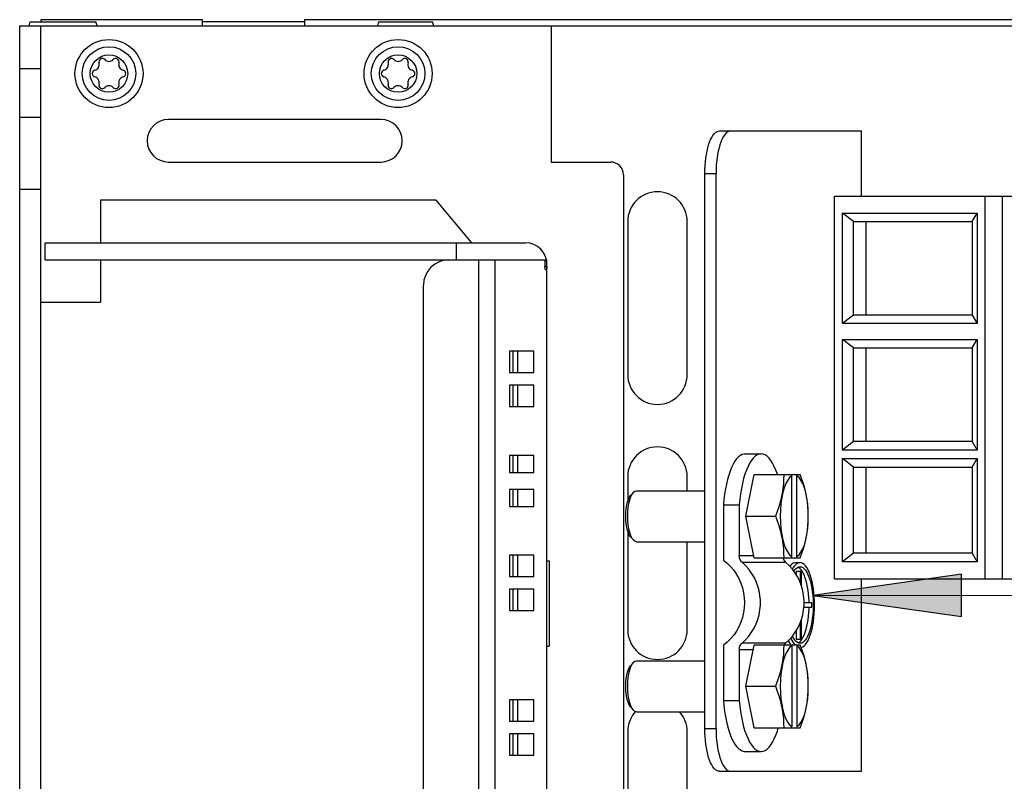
# Model space of a CAD drawing. Header units: millimetres. Extents: x 0 to 594, y 0 to 420.
# Tile 38 of 80: x 200 to 223, y 362 to 380. Entities that reach past the tile are written whole.
import ezdxf

# ---------------------------------------------------------------- set-up
doc = ezdxf.new("R2010")
doc.units = ezdxf.units.MM
doc.header["$LTSCALE"] = 32.67
doc.layers.get('0').update_dxf_attribs({"linetype": 'CONTINUOUS'})

msp = doc.modelspace()

# ---------------------------------------------------------------- hatches: boundary and pattern name
at = {"linetype": 'CONTINUOUS'}
msp.add_hatch(color=40, dxfattribs=at).paths.add_polyline_path([(221.728, 366.901), (218.228, 366.398), (221.729, 365.901)])

# ---------------------------------------------------------------- linework, layer by layer
at = {"color": 7, "linetype": 'CONTINUOUS'}
for p, q in [((199.796, 379.793), (199.824, 379.893)), ((199.824, 379.893), (201.367, 379.893)), ((200.076, 379.94), (200.076, 379.893)), ((203.876, 379.94), (200.076, 379.94)), ((201.396, 379.793), (201.367, 379.893)), ((203.876, 379.793), (203.876, 379.94)), ((206.276, 379.891), (203.876, 379.891)), ((206.276, 379.94), (206.276, 379.793)), ((226.876, 379.94), (206.276, 379.94)), ((207.996, 379.793), (208.024, 379.893)), ((208.024, 379.893), (209.287, 379.893)), ((209.316, 379.793), (209.287, 379.893)), ((199.576, 333.793), (199.576, 379.793)), ((199.576, 379.793), (227.796, 379.793)), ((200.076, 333.793), (200.076, 379.793)), ((212.076, 379.793), (212.076, 376.593)), ((199.576, 378.793), (200.076, 378.793)), ((200.076, 377.643), (199.576, 377.643)), ((208.074, 377.593), (203.074, 377.593)), ((215.909, 377.255), (215.939, 377.284)), ((215.939, 377.284), (215.97, 377.306)), ((215.97, 377.306), (216.001, 377.318)), ((216.001, 377.318), (216.032, 377.323)), ((216.032, 377.323), (219.376, 377.323)), ((216.204, 377.284), (216.174, 377.255)), ((216.235, 377.306), (216.204, 377.284)), ((216.266, 377.318), (216.235, 377.306)), ((216.297, 377.323), (216.266, 377.318)), ((219.376, 375.793), (219.376, 377.323)), ((215.78, 376.996), (215.802, 377.062)), ((215.802, 377.062), (215.826, 377.121)), ((215.826, 377.121), (215.852, 377.173)), ((215.852, 377.173), (215.88, 377.218)), ((215.88, 377.218), (215.909, 377.255)), ((216.067, 377.062), (216.045, 376.996)), ((216.091, 377.121), (216.067, 377.062)), ((216.117, 377.173), (216.091, 377.121)), ((216.145, 377.218), (216.117, 377.173)), ((216.174, 377.255), (216.145, 377.218)), ((215.726, 376.768), (215.742, 376.849)), ((215.742, 376.849), (215.76, 376.925)), ((215.76, 376.925), (215.78, 376.996)), ((216.007, 376.849), (215.991, 376.768)), ((216.024, 376.925), (216.007, 376.849)), ((216.045, 376.996), (216.024, 376.925)), ((203.074, 376.593), (208.074, 376.593)), ((212.076, 376.593), (213.476, 376.593)), ((215.696, 376.506), (215.704, 376.596)), ((215.704, 376.596), (215.714, 376.684)), ((215.714, 376.684), (215.726, 376.768)), ((215.968, 376.596), (215.961, 376.506)), ((215.978, 376.684), (215.968, 376.596)), ((215.991, 376.768), (215.978, 376.684)), ((215.69, 376.323), (215.692, 376.415)), ((215.692, 376.415), (215.696, 376.506)), ((215.957, 376.415), (215.955, 376.323)), ((215.961, 376.506), (215.957, 376.415)), ((213.776, 376.293), (213.776, 337.293)), ((215.69, 363.263), (215.69, 376.323)), ((215.69, 376.323), (215.955, 376.323)), ((215.955, 363.263), (215.955, 376.323)), ((200.076, 375.943), (199.576, 375.943)), ((201.476, 375.693), (201.476, 374.693)), ((209.374, 375.693), (201.476, 375.693)), ((210.207, 374.693), (209.374, 375.693)), ((218.74, 366.793), (218.74, 375.793)), ((218.74, 375.793), (226.908, 375.793)), ((222.283, 366.793), (222.283, 375.793)), ((222.694, 366.793), (222.694, 375.793)), ((213.876, 375.193), (213.876, 371.593)), ((215.276, 371.593), (215.276, 375.193)), ((218.927, 372.793), (218.927, 375.393)), ((219.185, 375.193), (218.927, 375.393)), ((218.927, 375.393), (222.097, 375.393)), ((219.185, 372.993), (219.185, 375.193)), ((219.185, 375.193), (221.982, 375.193)), ((219.474, 375.193), (219.474, 372.993)), ((221.982, 375.193), (222.097, 375.393)), ((221.982, 375.193), (221.982, 372.993)), ((222.097, 375.393), (222.097, 372.793)), ((200.176, 374.293), (200.176, 374.693)), ((200.176, 374.693), (211.476, 374.693)), ((209.847, 374.293), (209.847, 374.693)), ((200.176, 374.293), (211.93, 374.293)), ((201.476, 374.293), (201.476, 373.293)), ((210.366, 374.293), (210.366, 339.293)), ((210.753, 374.293), (210.753, 339.293)), ((211.93, 374.293), (211.93, 374.139)), ((211.976, 374.293), (211.965, 374.293)), ((211.976, 339.293), (211.976, 374.293)), ((211.93, 374.125), (211.93, 374.139)), ((211.976, 374.139), (211.93, 374.139)), ((211.931, 374.111), (211.93, 374.125)), ((211.933, 374.098), (211.931, 374.111)), ((211.935, 374.086), (211.933, 374.098)), ((211.938, 374.075), (211.935, 374.086)), ((211.941, 374.066), (211.938, 374.075)), ((211.945, 374.06), (211.941, 374.066)), ((211.949, 374.056), (211.945, 374.06)), ((211.953, 374.055), (211.949, 374.056)), ((211.957, 374.056), (211.953, 374.055)), ((211.961, 374.06), (211.957, 374.056)), ((211.964, 374.066), (211.961, 374.06)), ((211.968, 374.075), (211.964, 374.066)), ((211.97, 374.086), (211.968, 374.075)), ((211.973, 374.098), (211.97, 374.086)), ((211.974, 374.111), (211.973, 374.098)), ((211.975, 374.125), (211.974, 374.111)), ((211.976, 374.139), (211.975, 374.125)), ((209.073, 339.893), (209.073, 373.693)), ((200.076, 373.293), (201.476, 373.293)), ((219.185, 372.993), (218.927, 372.793)), ((221.982, 372.993), (219.185, 372.993)), ((221.982, 372.993), (222.097, 372.793)), ((222.097, 372.793), (218.927, 372.793)), ((218.927, 369.819), (218.927, 372.419)), ((219.185, 372.219), (218.927, 372.419)), ((218.927, 372.419), (222.097, 372.419)), ((221.982, 372.219), (222.097, 372.419)), ((222.097, 372.419), (222.097, 369.819)), ((219.185, 370.019), (219.185, 372.219)), ((219.185, 372.219), (221.982, 372.219)), ((219.474, 372.219), (219.474, 370.019)), ((221.982, 372.219), (221.982, 370.019)), ((211.097, 372.143), (211.097, 371.643)), ((211.667, 372.143), (211.097, 372.143)), ((211.176, 372.143), (211.176, 371.643)), ((211.293, 371.643), (211.293, 372.143)), ((211.667, 371.643), (211.667, 372.143)), ((211.097, 371.643), (211.667, 371.643)), ((211.097, 371.343), (211.097, 370.843)), ((211.667, 371.343), (211.097, 371.343)), ((211.176, 371.343), (211.176, 370.843)), ((211.293, 370.843), (211.293, 371.343)), ((211.667, 370.843), (211.667, 371.343)), ((211.097, 370.843), (211.667, 370.843)), ((219.185, 370.019), (218.927, 369.819)), ((221.982, 370.019), (219.185, 370.019)), ((221.982, 370.019), (222.097, 369.819)), ((211.097, 369.693), (211.097, 369.293)), ((211.667, 369.693), (211.097, 369.693)), ((211.176, 369.693), (211.176, 369.293)), ((211.293, 369.293), (211.293, 369.693)), ((211.667, 369.293), (211.667, 369.693)), ((216.482, 369.656), (216.439, 369.61)), ((216.526, 369.69), (216.482, 369.656)), ((216.571, 369.714), (216.526, 369.69)), ((216.617, 369.725), (216.571, 369.714)), ((216.639, 369.727), (216.617, 369.725)), ((216.639, 369.727), (217.015, 369.727)), ((216.83, 369.628), (216.787, 369.574)), ((216.875, 369.671), (216.83, 369.628)), ((216.921, 369.702), (216.875, 369.671)), ((216.968, 369.72), (216.921, 369.702)), ((217.015, 369.727), (216.968, 369.72)), ((217.062, 369.72), (217.015, 369.727)), ((217.109, 369.702), (217.062, 369.72)), ((217.155, 369.671), (217.109, 369.702)), ((217.2, 369.628), (217.155, 369.671)), ((217.244, 369.574), (217.2, 369.628)), ((222.097, 369.819), (218.927, 369.819)), ((218.927, 367.193), (218.927, 369.619)), ((219.185, 369.419), (218.927, 369.619)), ((218.927, 369.619), (222.097, 369.619)), ((221.982, 369.419), (222.097, 369.619)), ((222.097, 369.619), (222.097, 367.193)), ((216.32, 369.411), (216.285, 369.325)), ((216.358, 369.487), (216.32, 369.411)), ((216.397, 369.554), (216.358, 369.487)), ((216.439, 369.61), (216.397, 369.554)), ((216.706, 369.432), (216.669, 369.346)), ((216.745, 369.508), (216.706, 369.432)), ((216.787, 369.574), (216.745, 369.508)), ((217.285, 369.508), (217.244, 369.574)), ((217.325, 369.432), (217.285, 369.508)), ((217.362, 369.346), (217.325, 369.432)), ((219.185, 367.393), (219.185, 369.419)), ((219.185, 369.419), (221.982, 369.419)), ((219.474, 369.419), (219.474, 367.393)), ((221.982, 369.419), (221.982, 367.393)), ((211.097, 369.293), (211.667, 369.293)), ((213.876, 369.193), (213.876, 368.607)), ((215.276, 368.863), (215.276, 369.193)), ((216.253, 369.231), (216.223, 369.129)), ((216.285, 369.325), (216.253, 369.231)), ((216.635, 369.25), (216.604, 369.146)), ((216.669, 369.346), (216.635, 369.25)), ((216.657, 368.263), (216.85, 369.241)), ((216.85, 369.241), (217.932, 369.241)), ((217.396, 369.25), (217.362, 369.346)), ((217.399, 369.241), (217.396, 369.25)), ((217.546, 369.241), (217.544, 369.129)), ((217.685, 369.171), (217.639, 369.111)), ((217.734, 369.21), (217.685, 369.171)), ((217.734, 369.21), (217.723, 369.241)), ((217.734, 367.315), (217.734, 369.21)), ((217.847, 369.241), (217.857, 369.21)), ((217.857, 367.315), (217.857, 369.21)), ((217.906, 369.171), (217.857, 369.21)), ((217.952, 369.111), (217.906, 369.171)), ((217.974, 369.129), (217.932, 369.241)), ((216.197, 369.019), (216.174, 368.904)), ((216.223, 369.129), (216.197, 369.019)), ((216.576, 369.034), (216.552, 368.916)), ((216.604, 369.146), (216.576, 369.034)), ((217.558, 368.933), (217.526, 368.819)), ((217.538, 369.021), (217.527, 368.913)), ((217.544, 369.129), (217.538, 369.021)), ((217.596, 369.031), (217.558, 368.933)), ((217.639, 369.111), (217.596, 369.031)), ((217.995, 369.031), (217.952, 369.111)), ((218.011, 369.021), (217.974, 369.129)), ((218.032, 368.933), (217.995, 369.031)), ((218.042, 368.913), (218.011, 369.021)), ((218.065, 368.819), (218.032, 368.933)), ((211.097, 368.893), (211.097, 368.493)), ((211.667, 368.893), (211.097, 368.893)), ((211.176, 368.893), (211.176, 368.493)), ((211.293, 368.493), (211.293, 368.893)), ((211.667, 368.493), (211.667, 368.893)), ((213.894, 368.662), (213.92, 368.714)), ((213.92, 368.714), (213.944, 368.747)), ((213.926, 368.649), (213.952, 368.723)), ((213.944, 368.747), (214.009, 368.821)), ((213.952, 368.723), (213.981, 368.783)), ((213.981, 368.783), (214.009, 368.821)), ((214.009, 368.821), (214.014, 368.827)), ((214.014, 368.827), (214.048, 368.854)), ((214.048, 368.854), (214.083, 368.863)), ((214.083, 368.863), (215.69, 368.863)), ((216.154, 368.783), (216.138, 368.657)), ((216.174, 368.904), (216.154, 368.783)), ((216.531, 368.791), (216.515, 368.662)), ((216.552, 368.916), (216.531, 368.791)), ((217.49, 368.698), (217.463, 368.59)), ((217.5, 368.692), (217.481, 368.554)), ((217.511, 368.806), (217.49, 368.698)), ((217.526, 368.819), (217.5, 368.692)), ((217.527, 368.913), (217.511, 368.806)), ((218.069, 368.806), (218.042, 368.913)), ((218.091, 368.692), (218.065, 368.819)), ((218.09, 368.698), (218.069, 368.806)), ((218.106, 368.59), (218.09, 368.698)), ((218.11, 368.554), (218.091, 368.692)), ((211.097, 368.493), (211.667, 368.493)), ((213.841, 368.441), (213.854, 368.523)), ((213.854, 368.523), (213.872, 368.598)), ((213.872, 368.598), (213.894, 368.662)), ((213.881, 368.367), (213.891, 368.468)), ((213.891, 368.468), (213.906, 368.563)), ((213.906, 368.563), (213.926, 368.649)), ((216.138, 368.657), (216.126, 368.528)), ((216.126, 368.528), (216.126, 367.229)), ((216.126, 368.528), (216.502, 368.528)), ((216.515, 368.662), (216.502, 368.528)), ((216.502, 368.528), (216.502, 367.329)), ((217.431, 368.482), (217.395, 368.374)), ((217.463, 368.59), (217.431, 368.482)), ((217.481, 368.554), (217.469, 368.41)), ((218.117, 368.482), (218.106, 368.59)), ((218.121, 368.41), (218.11, 368.554)), ((218.123, 368.374), (218.117, 368.482)), ((213.83, 368.263), (213.833, 368.353)), ((213.833, 368.172), (213.83, 368.263)), ((213.833, 368.353), (213.841, 368.441)), ((213.878, 368.263), (213.881, 368.367)), ((213.881, 368.158), (213.878, 368.263)), ((216.85, 367.285), (216.657, 368.263)), ((216.657, 368.263), (217.353, 368.263)), ((217.395, 368.374), (217.353, 368.263)), ((217.353, 368.263), (217.395, 368.151)), ((217.469, 368.41), (217.465, 368.263)), ((217.465, 368.263), (217.469, 368.115)), ((218.125, 368.263), (218.121, 368.41)), ((218.121, 368.115), (218.125, 368.263)), ((218.125, 368.263), (218.123, 368.374)), ((218.123, 368.151), (218.125, 368.263)), ((213.841, 368.084), (213.833, 368.172)), ((213.854, 368.002), (213.841, 368.084)), ((213.872, 367.928), (213.854, 368.002)), ((213.891, 368.057), (213.881, 368.158)), ((213.906, 367.962), (213.891, 368.057)), ((217.395, 368.151), (217.431, 368.043)), ((217.431, 368.043), (217.463, 367.935)), ((217.469, 368.115), (217.481, 367.971)), ((218.106, 367.935), (218.117, 368.043)), ((218.11, 367.971), (218.121, 368.115)), ((218.117, 368.043), (218.123, 368.151)), ((213.894, 367.864), (213.872, 367.928)), ((213.876, 367.918), (213.876, 365.593)), ((213.92, 367.812), (213.894, 367.864)), ((213.926, 367.876), (213.906, 367.962)), ((213.944, 367.778), (213.92, 367.812)), ((213.952, 367.802), (213.926, 367.876)), ((213.944, 367.778), (214.009, 367.704)), ((213.981, 367.742), (213.952, 367.802)), ((217.463, 367.935), (217.49, 367.828)), ((217.481, 367.971), (217.5, 367.834)), ((217.49, 367.828), (217.511, 367.72)), ((217.5, 367.834), (217.526, 367.706)), ((218.065, 367.706), (218.091, 367.834)), ((218.069, 367.72), (218.09, 367.828)), ((218.09, 367.828), (218.106, 367.935)), ((218.091, 367.834), (218.11, 367.971)), ((214.009, 367.704), (213.981, 367.742)), ((214.014, 367.698), (214.009, 367.704)), ((214.048, 367.672), (214.014, 367.698)), ((214.083, 367.663), (214.048, 367.672)), ((214.083, 367.663), (215.69, 367.663)), ((215.276, 365.593), (215.276, 367.663)), ((217.511, 367.72), (217.527, 367.612)), ((217.526, 367.706), (217.558, 367.592)), ((217.527, 367.612), (217.538, 367.504)), ((217.558, 367.592), (217.596, 367.494)), ((217.995, 367.494), (218.032, 367.592)), ((218.011, 367.504), (218.042, 367.612)), ((218.032, 367.592), (218.065, 367.706)), ((218.042, 367.612), (218.069, 367.72)), ((211.097, 367.343), (211.097, 366.843)), ((211.667, 367.343), (211.097, 367.343)), ((211.176, 367.343), (211.176, 366.843)), ((211.293, 366.843), (211.293, 367.343)), ((211.667, 366.843), (211.667, 367.343)), ((216.504, 367.304), (216.502, 367.329)), ((216.842, 367.329), (216.502, 367.329)), ((216.508, 367.279), (216.504, 367.304)), ((217.538, 367.504), (217.544, 367.396)), ((217.544, 367.396), (217.546, 367.285)), ((217.596, 367.494), (217.639, 367.414)), ((217.639, 367.414), (217.685, 367.354)), ((217.685, 367.354), (217.734, 367.315)), ((217.723, 367.285), (217.734, 367.315)), ((217.857, 367.315), (217.847, 367.285)), ((217.857, 367.315), (217.906, 367.354)), ((217.906, 367.354), (217.952, 367.414)), ((217.932, 367.285), (217.974, 367.396)), ((217.952, 367.414), (217.995, 367.494)), ((217.974, 367.396), (218.011, 367.504)), ((219.185, 367.393), (218.927, 367.193)), ((221.982, 367.393), (219.185, 367.393)), ((221.982, 367.393), (222.097, 367.193)), ((211.976, 367.209), (212.026, 367.209)), ((212.026, 367.209), (212.026, 365.209)), ((216.126, 367.229), (216.215, 367.158)), ((216.215, 367.158), (216.296, 367.078)), ((216.296, 367.078), (216.37, 366.99)), ((216.516, 367.254), (216.508, 367.279)), ((216.526, 367.231), (216.516, 367.254)), ((216.539, 367.21), (216.526, 367.231)), ((216.555, 367.19), (216.539, 367.21)), ((216.573, 367.173), (216.555, 367.19)), ((216.653, 367.098), (216.573, 367.173)), ((217.599, 367.173), (216.573, 367.173)), ((216.726, 367.015), (216.653, 367.098)), ((216.85, 367.285), (217.932, 367.285)), ((217.533, 367.285), (217.534, 367.279)), ((217.534, 367.279), (217.542, 367.254)), ((217.542, 367.254), (217.552, 367.231)), ((217.552, 367.231), (217.565, 367.21)), ((217.565, 367.21), (217.581, 367.19)), ((217.581, 367.19), (217.599, 367.173)), ((217.679, 367.098), (217.599, 367.173)), ((217.752, 367.015), (217.679, 367.098)), ((217.709, 367.101), (217.694, 367.081)), ((217.74, 367.132), (217.709, 367.101)), ((217.772, 367.155), (217.74, 367.132)), ((217.8, 367.096), (217.769, 367.055)), ((217.804, 367.168), (217.772, 367.155)), ((217.831, 367.13), (217.8, 367.096)), ((217.836, 367.173), (217.804, 367.168)), ((217.864, 367.153), (217.831, 367.13)), ((217.836, 367.173), (217.93, 367.173)), ((217.897, 367.168), (217.864, 367.153)), ((217.93, 367.173), (217.897, 367.168)), ((217.899, 367.068), (217.93, 367.073)), ((217.964, 367.168), (217.93, 367.173)), ((217.93, 367.073), (217.962, 367.068)), ((217.997, 367.153), (217.964, 367.168)), ((218.03, 367.13), (217.997, 367.153)), ((218.061, 367.096), (218.03, 367.13)), ((218.092, 367.055), (218.061, 367.096)), ((222.097, 367.193), (218.927, 367.193)), ((211.097, 366.843), (211.667, 366.843)), ((216.37, 366.99), (216.435, 366.895)), ((216.435, 366.895), (216.491, 366.794)), ((216.792, 366.925), (216.726, 367.015)), ((216.849, 366.828), (216.792, 366.925)), ((217.769, 367.055), (217.749, 367.019)), ((217.818, 366.925), (217.752, 367.015)), ((217.787, 366.968), (217.809, 367)), ((217.809, 367), (217.838, 367.031)), ((217.876, 366.828), (217.818, 366.925)), ((217.836, 366.973), (217.836, 366.894)), ((217.836, 366.973), (217.965, 366.973)), ((217.838, 367.031), (217.868, 367.054)), ((217.868, 367.054), (217.899, 367.068)), ((217.897, 367.055), (217.884, 367.061)), ((217.926, 367.034), (217.897, 367.055)), ((217.954, 367.004), (217.926, 367.034)), ((217.93, 366.973), (217.93, 366.71)), ((217.982, 366.966), (217.954, 367.004)), ((217.962, 367.068), (217.992, 367.054)), ((217.965, 366.617), (217.965, 366.973)), ((218.007, 366.921), (217.982, 366.966)), ((217.992, 367.054), (218.023, 367.031)), ((218.032, 366.868), (218.007, 366.921)), ((218.023, 367.031), (218.052, 367)), ((218.054, 366.809), (218.032, 366.868)), ((218.052, 367), (218.08, 366.96)), ((218.08, 366.96), (218.106, 366.911)), ((218.12, 367.004), (218.092, 367.055)), ((218.106, 366.911), (218.131, 366.855)), ((218.147, 366.946), (218.12, 367.004)), ((218.131, 366.855), (218.154, 366.793)), ((218.172, 366.88), (218.147, 366.946)), ((218.195, 366.807), (218.172, 366.88)), ((216.491, 366.794), (216.538, 366.688)), ((216.538, 366.688), (216.575, 366.577)), ((216.898, 366.727), (216.849, 366.828)), ((216.938, 366.621), (216.898, 366.727)), ((216.967, 366.511), (216.938, 366.621)), ((217.924, 366.727), (217.876, 366.828)), ((217.964, 366.621), (217.924, 366.727)), ((217.993, 366.511), (217.964, 366.621)), ((218.074, 366.744), (218.054, 366.809)), ((218.092, 366.673), (218.074, 366.744)), ((218.108, 366.597), (218.092, 366.673)), ((218.154, 366.793), (218.174, 366.724)), ((218.174, 366.724), (218.192, 366.649)), ((218.192, 366.649), (218.207, 366.569)), ((218.215, 366.728), (218.195, 366.807)), ((218.232, 366.644), (218.215, 366.728)), ((218.246, 366.555), (218.232, 366.644)), ((218.74, 366.793), (226.908, 366.793)), ((219.376, 362.263), (219.376, 366.793)), ((211.097, 366.543), (211.097, 366.043)), ((211.667, 366.543), (211.097, 366.543)), ((211.176, 366.543), (211.176, 366.043)), ((211.293, 366.043), (211.293, 366.543)), ((211.667, 366.043), (211.667, 366.543)), ((216.575, 366.577), (216.602, 366.463)), ((216.602, 366.463), (216.618, 366.346)), ((216.987, 366.399), (216.967, 366.511)), ((216.998, 366.286), (216.987, 366.399)), ((218.014, 366.399), (217.993, 366.511)), ((218.024, 366.286), (218.014, 366.399)), ((218.121, 366.517), (218.108, 366.597)), ((218.131, 366.434), (218.121, 366.517)), ((218.138, 366.348), (218.131, 366.434)), ((218.207, 366.569), (218.219, 366.485)), ((218.219, 366.485), (218.228, 366.398)), ((218.228, 366.398), (218.235, 366.309)), ((218.258, 366.463), (218.246, 366.555)), ((218.266, 366.368), (218.258, 366.463)), ((216.618, 366.346), (216.623, 366.229)), ((216.623, 366.229), (216.618, 366.111)), ((216.987, 366.058), (216.998, 366.172)), ((216.998, 366.172), (216.998, 366.286)), ((218.014, 366.058), (218.024, 366.172)), ((218.024, 366.172), (218.024, 366.286)), ((218.204, 366.223), (218.024, 366.223)), ((218.143, 366.261), (218.138, 366.348)), ((218.143, 366.223), (218.143, 366.261)), ((218.204, 366.123), (218.204, 366.223)), ((218.235, 366.309), (218.238, 366.218)), ((218.238, 366.218), (218.238, 366.127)), ((218.271, 366.271), (218.266, 366.368)), ((218.272, 366.173), (218.271, 366.271)), ((218.271, 366.075), (218.272, 366.173)), ((211.097, 366.043), (211.667, 366.043)), ((216.602, 365.995), (216.575, 365.881)), ((216.618, 366.111), (216.602, 365.995)), ((216.938, 365.837), (216.967, 365.946)), ((216.967, 365.946), (216.987, 366.058)), ((217.964, 365.837), (217.993, 365.946)), ((217.993, 365.946), (218.014, 366.058)), ((218.019, 366.123), (218.204, 366.123)), ((218.131, 365.911), (218.138, 365.997)), ((218.138, 365.997), (218.143, 366.084)), ((218.143, 366.084), (218.143, 366.123)), ((218.228, 365.947), (218.219, 365.86)), ((218.235, 366.036), (218.228, 365.947)), ((218.238, 366.127), (218.235, 366.036)), ((218.258, 365.882), (218.266, 365.978)), ((218.266, 365.978), (218.271, 366.075)), ((216.538, 365.77), (216.491, 365.663)), ((216.575, 365.881), (216.538, 365.77)), ((216.849, 365.629), (216.898, 365.731)), ((216.898, 365.731), (216.938, 365.837)), ((217.876, 365.629), (217.924, 365.731)), ((217.924, 365.731), (217.964, 365.837)), ((217.93, 365.747), (217.93, 365.373)), ((217.965, 365.373), (217.965, 365.84)), ((218.092, 365.673), (218.108, 365.748)), ((218.108, 365.748), (218.121, 365.828)), ((218.121, 365.828), (218.131, 365.911)), ((218.192, 365.697), (218.174, 365.622)), ((218.207, 365.776), (218.192, 365.697)), ((218.219, 365.86), (218.207, 365.776)), ((218.215, 365.617), (218.232, 365.701)), ((218.232, 365.701), (218.246, 365.79)), ((218.246, 365.79), (218.258, 365.882)), ((216.37, 365.467), (216.296, 365.379)), ((216.435, 365.562), (216.37, 365.467)), ((216.491, 365.663), (216.435, 365.562)), ((216.726, 365.443), (216.792, 365.533)), ((216.792, 365.533), (216.849, 365.629)), ((217.752, 365.443), (217.818, 365.533)), ((217.818, 365.533), (217.876, 365.629)), ((217.836, 365.563), (217.836, 365.373)), ((218.007, 365.424), (218.032, 365.477)), ((218.032, 365.477), (218.054, 365.536)), ((218.054, 365.536), (218.074, 365.602)), ((218.074, 365.602), (218.092, 365.673)), ((218.131, 365.49), (218.106, 365.434)), ((218.154, 365.553), (218.131, 365.49)), ((218.147, 365.4), (218.172, 365.466)), ((218.174, 365.622), (218.154, 365.553)), ((218.172, 365.466), (218.195, 365.538)), ((218.195, 365.538), (218.215, 365.617)), ((216.215, 365.3), (216.126, 365.229)), ((216.126, 365.229), (216.126, 363.929)), ((216.296, 365.379), (216.215, 365.3)), ((216.516, 365.203), (216.526, 365.226)), ((216.526, 365.226), (216.539, 365.247)), ((216.539, 365.247), (216.555, 365.267)), ((216.555, 365.267), (216.573, 365.284)), ((216.573, 365.284), (216.653, 365.359)), ((216.573, 365.284), (217.599, 365.284)), ((216.653, 365.359), (216.726, 365.443)), ((216.657, 364.263), (216.849, 365.233)), ((216.849, 365.233), (216.855, 365.241)), ((216.855, 365.241), (217.932, 365.241)), ((217.546, 365.241), (217.544, 365.129)), ((217.565, 365.247), (217.561, 365.241)), ((217.581, 365.267), (217.565, 365.247)), ((217.599, 365.284), (217.581, 365.267)), ((217.599, 365.284), (217.679, 365.359)), ((217.651, 365.333), (217.652, 365.331)), ((217.652, 365.331), (217.68, 365.284)), ((217.679, 365.359), (217.752, 365.443)), ((217.68, 365.284), (217.709, 365.244)), ((217.709, 365.244), (217.713, 365.241)), ((217.714, 365.399), (217.74, 365.341)), ((217.734, 365.21), (217.723, 365.241)), ((217.74, 365.341), (217.769, 365.291)), ((217.755, 365.434), (217.751, 365.441)), ((217.781, 365.386), (217.755, 365.434)), ((217.769, 365.291), (217.8, 365.249)), ((217.809, 365.346), (217.781, 365.386)), ((217.8, 365.249), (217.807, 365.241)), ((217.838, 365.314), (217.809, 365.346)), ((217.836, 365.373), (217.965, 365.373)), ((217.868, 365.291), (217.838, 365.314)), ((217.847, 365.241), (217.857, 365.21)), ((217.899, 365.277), (217.868, 365.291)), ((217.884, 365.284), (217.897, 365.29)), ((217.897, 365.29), (217.926, 365.311)), ((217.93, 365.273), (217.899, 365.277)), ((217.926, 365.311), (217.954, 365.341)), ((217.962, 365.277), (217.93, 365.273)), ((217.974, 365.129), (217.932, 365.241)), ((217.954, 365.341), (217.982, 365.379)), ((217.992, 365.291), (217.962, 365.277)), ((217.982, 365.379), (218.007, 365.424)), ((218.023, 365.314), (217.992, 365.291)), ((218.052, 365.346), (218.023, 365.314)), ((218.03, 365.216), (218.061, 365.249)), ((218.08, 365.386), (218.052, 365.346)), ((218.061, 365.249), (218.092, 365.291)), ((218.106, 365.434), (218.08, 365.386)), ((218.092, 365.291), (218.12, 365.341)), ((218.12, 365.341), (218.147, 365.4)), ((211.976, 365.209), (212.026, 365.209)), ((216.502, 365.128), (216.504, 365.153)), ((216.502, 365.128), (216.502, 363.929)), ((216.502, 365.128), (216.828, 365.128)), ((216.504, 365.153), (216.508, 365.179)), ((216.508, 365.179), (216.516, 365.203)), ((217.538, 365.021), (217.527, 364.913)), ((217.544, 365.129), (217.538, 365.021)), ((217.596, 365.031), (217.558, 364.933)), ((217.639, 365.111), (217.596, 365.031)), ((217.685, 365.171), (217.639, 365.111)), ((217.734, 365.21), (217.685, 365.171)), ((217.734, 365.21), (217.734, 363.315)), ((217.857, 365.21), (217.857, 363.315)), ((217.906, 365.171), (217.857, 365.21)), ((217.952, 365.111), (217.906, 365.171)), ((217.995, 365.031), (217.952, 365.111)), ((217.956, 365.176), (217.964, 365.177)), ((217.964, 365.177), (217.997, 365.192)), ((218.011, 365.021), (217.974, 365.129)), ((218.032, 364.933), (217.995, 365.031)), ((217.997, 365.192), (218.03, 365.216)), ((218.042, 364.913), (218.011, 365.021)), ((213.944, 364.747), (214.009, 364.821)), ((213.952, 364.723), (213.981, 364.783)), ((213.981, 364.783), (214.009, 364.821)), ((214.009, 364.821), (214.014, 364.827)), ((214.014, 364.827), (214.048, 364.854)), ((214.048, 364.854), (214.083, 364.863)), ((214.083, 364.863), (215.69, 364.863)), ((217.511, 364.806), (217.49, 364.698)), ((217.526, 364.819), (217.5, 364.692)), ((217.527, 364.913), (217.511, 364.806)), ((217.558, 364.933), (217.526, 364.819)), ((218.065, 364.819), (218.032, 364.933)), ((218.069, 364.806), (218.042, 364.913)), ((218.091, 364.692), (218.065, 364.819)), ((218.09, 364.698), (218.069, 364.806)), ((213.841, 364.441), (213.854, 364.523)), ((213.854, 364.523), (213.872, 364.598)), ((213.872, 364.598), (213.894, 364.662)), ((213.891, 364.468), (213.906, 364.563)), ((213.894, 364.662), (213.92, 364.714)), ((213.906, 364.563), (213.926, 364.649)), ((213.92, 364.714), (213.944, 364.747)), ((213.926, 364.649), (213.952, 364.723)), ((217.463, 364.59), (217.431, 364.482)), ((217.49, 364.698), (217.463, 364.59)), ((217.481, 364.554), (217.469, 364.41)), ((217.5, 364.692), (217.481, 364.554)), ((218.106, 364.59), (218.09, 364.698)), ((218.11, 364.554), (218.091, 364.692)), ((218.117, 364.482), (218.106, 364.59)), ((218.121, 364.41), (218.11, 364.554)), ((213.83, 364.263), (213.833, 364.353)), ((213.833, 364.353), (213.841, 364.441)), ((213.878, 364.263), (213.881, 364.367)), ((213.881, 364.367), (213.891, 364.468)), ((217.395, 364.374), (217.353, 364.263)), ((217.431, 364.482), (217.395, 364.374)), ((217.469, 364.41), (217.465, 364.263)), ((218.123, 364.374), (218.117, 364.482)), ((218.125, 364.263), (218.121, 364.41)), ((218.125, 364.263), (218.123, 364.374)), ((213.833, 364.172), (213.83, 364.263)), ((213.841, 364.084), (213.833, 364.172)), ((213.854, 364.002), (213.841, 364.084)), ((213.881, 364.158), (213.878, 364.263)), ((213.891, 364.057), (213.881, 364.158)), ((216.85, 363.285), (216.657, 364.263)), ((216.657, 364.263), (217.353, 364.263)), ((217.353, 364.263), (217.395, 364.151)), ((217.395, 364.151), (217.431, 364.043)), ((217.465, 364.263), (217.469, 364.115)), ((217.469, 364.115), (217.481, 363.971)), ((218.11, 363.971), (218.121, 364.115)), ((218.117, 364.043), (218.123, 364.151)), ((218.121, 364.115), (218.125, 364.263)), ((218.123, 364.151), (218.125, 364.263)), ((211.097, 363.943), (211.097, 363.443)), ((211.667, 363.943), (211.097, 363.943)), ((211.176, 363.943), (211.176, 363.443)), ((211.293, 363.443), (211.293, 363.943)), ((211.667, 363.443), (211.667, 363.943)), ((213.872, 363.928), (213.854, 364.002)), ((213.894, 363.864), (213.872, 363.928)), ((213.906, 363.962), (213.891, 364.057)), ((213.92, 363.812), (213.894, 363.864)), ((213.926, 363.876), (213.906, 363.962)), ((213.952, 363.802), (213.926, 363.876)), ((216.126, 363.929), (216.138, 363.8)), ((216.126, 363.929), (216.502, 363.929)), ((216.502, 363.929), (216.515, 363.796)), ((217.431, 364.043), (217.463, 363.935)), ((217.463, 363.935), (217.49, 363.828)), ((217.481, 363.971), (217.5, 363.834)), ((217.5, 363.834), (217.526, 363.706)), ((218.065, 363.706), (218.091, 363.834)), ((218.09, 363.828), (218.106, 363.935)), ((218.091, 363.834), (218.11, 363.971)), ((218.106, 363.935), (218.117, 364.043)), ((213.944, 363.778), (213.92, 363.812)), ((213.944, 363.778), (214.009, 363.704)), ((213.981, 363.742), (213.952, 363.802)), ((214.009, 363.704), (213.981, 363.742)), ((214.014, 363.698), (214.009, 363.704)), ((214.048, 363.672), (214.014, 363.698)), ((214.083, 363.663), (214.048, 363.672)), ((214.083, 363.663), (215.69, 363.663)), ((216.138, 363.8), (216.154, 363.674)), ((216.154, 363.674), (216.174, 363.553)), ((216.515, 363.796), (216.531, 363.666)), ((216.531, 363.666), (216.552, 363.542)), ((217.49, 363.828), (217.511, 363.72)), ((217.511, 363.72), (217.527, 363.612)), ((217.526, 363.706), (217.558, 363.592)), ((217.527, 363.612), (217.538, 363.504)), ((218.011, 363.504), (218.042, 363.612)), ((218.032, 363.592), (218.065, 363.706)), ((218.042, 363.612), (218.069, 363.72)), ((218.069, 363.72), (218.09, 363.828)), ((211.097, 363.443), (211.667, 363.443)), ((216.174, 363.553), (216.197, 363.438)), ((216.197, 363.438), (216.223, 363.329)), ((216.552, 363.542), (216.576, 363.423)), ((216.576, 363.423), (216.604, 363.311)), ((217.538, 363.504), (217.544, 363.396)), ((217.544, 363.396), (217.546, 363.285)), ((217.558, 363.592), (217.596, 363.494)), ((217.596, 363.494), (217.639, 363.414)), ((217.639, 363.414), (217.685, 363.354)), ((217.906, 363.354), (217.952, 363.414)), ((217.932, 363.285), (217.974, 363.396)), ((217.952, 363.414), (217.995, 363.494)), ((217.974, 363.396), (218.011, 363.504)), ((217.995, 363.494), (218.032, 363.592)), ((211.097, 363.143), (211.097, 362.643)), ((211.667, 363.143), (211.097, 363.143)), ((211.176, 363.143), (211.176, 362.643)), ((211.293, 362.643), (211.293, 363.143)), ((211.667, 362.643), (211.667, 363.143)), ((213.876, 363.193), (213.876, 359.593)), ((215.276, 361.793), (215.276, 363.193)), ((215.692, 363.17), (215.69, 363.263)), ((215.955, 363.263), (215.69, 363.263)), ((215.696, 363.079), (215.692, 363.17)), ((215.955, 363.263), (215.957, 363.17)), ((215.957, 363.17), (215.961, 363.079)), ((216.223, 363.329), (216.253, 363.226)), ((216.253, 363.226), (216.285, 363.132)), ((216.604, 363.311), (216.635, 363.207)), ((216.635, 363.207), (216.669, 363.111)), ((216.85, 363.285), (217.932, 363.285)), ((217.362, 363.111), (217.396, 363.207)), ((217.396, 363.207), (217.419, 363.285)), ((217.685, 363.354), (217.734, 363.315)), ((217.723, 363.285), (217.734, 363.315)), ((217.857, 363.315), (217.847, 363.285)), ((217.857, 363.315), (217.906, 363.354)), ((215.704, 362.989), (215.696, 363.079)), ((215.714, 362.901), (215.704, 362.989)), ((215.961, 363.079), (215.968, 362.989)), ((215.968, 362.989), (215.978, 362.901)), ((216.285, 363.132), (216.32, 363.046)), ((216.32, 363.046), (216.358, 362.97)), ((216.358, 362.97), (216.397, 362.903)), ((216.397, 362.903), (216.439, 362.847)), ((216.669, 363.111), (216.706, 363.025)), ((216.706, 363.025), (216.745, 362.949)), ((216.745, 362.949), (216.787, 362.883)), ((217.244, 362.883), (217.285, 362.949)), ((217.285, 362.949), (217.325, 363.025)), ((217.325, 363.025), (217.362, 363.111)), ((215.726, 362.817), (215.714, 362.901)), ((215.742, 362.736), (215.726, 362.817)), ((215.76, 362.66), (215.742, 362.736)), ((215.978, 362.901), (215.991, 362.817)), ((215.991, 362.817), (216.007, 362.736)), ((216.007, 362.736), (216.024, 362.66)), ((216.439, 362.847), (216.482, 362.801)), ((216.482, 362.801), (216.526, 362.767)), ((216.526, 362.767), (216.571, 362.744)), ((216.571, 362.744), (216.617, 362.732)), ((216.617, 362.732), (216.639, 362.731)), ((216.639, 362.731), (217.015, 362.731)), ((216.787, 362.883), (216.83, 362.829)), ((216.83, 362.829), (216.875, 362.786)), ((216.875, 362.786), (216.921, 362.755)), ((216.921, 362.755), (216.968, 362.737)), ((216.968, 362.737), (217.015, 362.731)), ((217.015, 362.731), (217.062, 362.737)), ((217.062, 362.737), (217.109, 362.755)), ((217.109, 362.755), (217.155, 362.786)), ((217.155, 362.786), (217.2, 362.829)), ((217.2, 362.829), (217.244, 362.883)), ((211.097, 362.643), (211.667, 362.643)), ((215.78, 362.589), (215.76, 362.66)), ((215.802, 362.524), (215.78, 362.589)), ((215.826, 362.465), (215.802, 362.524)), ((215.852, 362.412), (215.826, 362.465)), ((216.024, 362.66), (216.045, 362.589)), ((216.045, 362.589), (216.067, 362.524)), ((216.067, 362.524), (216.091, 362.465)), ((216.091, 362.465), (216.117, 362.412)), ((215.88, 362.367), (215.852, 362.412)), ((215.909, 362.33), (215.88, 362.367)), ((215.939, 362.301), (215.909, 362.33)), ((215.97, 362.28), (215.939, 362.301)), ((216.001, 362.267), (215.97, 362.28)), ((216.032, 362.263), (216.001, 362.267)), ((216.032, 362.263), (219.376, 362.263)), ((216.117, 362.412), (216.145, 362.367)), ((216.145, 362.367), (216.174, 362.33)), ((216.174, 362.33), (216.204, 362.301)), ((216.204, 362.301), (216.235, 362.28)), ((216.235, 362.28), (216.266, 362.267)), ((216.266, 362.267), (216.297, 362.263))]:
    msp.add_line(p, q, dxfattribs=at)
at = {"color": 2, "linetype": 'CONTINUOUS'}
for p, q in [((221.728, 366.901), (218.228, 366.398)), ((221.729, 365.901), (221.728, 366.901)), ((218.228, 366.398), (221.729, 365.901))]:
    msp.add_line(p, q, dxfattribs=at)
at = {"color": 40, "linetype": 'CONTINUOUS'}
msp.add_line((218.228, 366.398), (266.095, 366.44), dxfattribs=at)
at = {"color": 7, "linetype": 'CONTINUOUS'}
for centre, radius in [((201.676, 378.673), 0.8), ((208.476, 378.673), 0.8), ((201.676, 378.673), 0.63), ((208.476, 378.673), 0.63), ((201.676, 378.673), 0.44), ((208.476, 378.673), 0.44)]:
    msp.add_circle(centre, radius, dxfattribs=at)
for centre, radius, start, end in [((201.308, 378.885), 0.139, 283.6336, 16.3664), ((201.518, 378.946), 0.079, 43.6336, 196.3664), ((201.676, 379.097), 0.139, 223.6336, 316.3664), ((201.834, 378.946), 0.079, 343.6336, 136.3664), ((202.043, 378.885), 0.139, 163.6336, 256.3664), ((208.108, 378.885), 0.139, 283.6336, 16.3664), ((208.318, 378.946), 0.079, 43.6336, 196.3664), ((208.476, 379.097), 0.139, 223.6336, 316.3664), ((208.634, 378.946), 0.079, 343.6336, 136.3664), ((208.843, 378.885), 0.139, 163.6336, 256.3664), ((201.36, 378.673), 0.079, 103.6336, 256.3664), ((201.992, 378.673), 0.079, 283.6336, 76.3664), ((208.16, 378.673), 0.079, 103.6336, 256.3664), ((208.792, 378.673), 0.079, 283.6336, 76.3664), ((201.308, 378.46), 0.139, 343.6336, 76.3664), ((201.518, 378.399), 0.079, 163.6336, 316.3664), ((201.834, 378.399), 0.079, 223.6336, 16.3664), ((202.043, 378.46), 0.139, 103.6336, 196.3664), ((208.108, 378.46), 0.139, 343.6336, 76.3664), ((208.318, 378.399), 0.079, 163.6336, 316.3664), ((208.634, 378.399), 0.079, 223.6336, 16.3664), ((208.843, 378.46), 0.139, 103.6336, 196.3664), ((201.676, 378.248), 0.139, 43.6336, 136.3664), ((208.476, 378.248), 0.139, 43.6336, 136.3664), ((203.074, 377.093), 0.5, 90, 270), ((208.074, 377.093), 0.5, 270, 90), ((213.476, 376.293), 0.3, 0, 90), ((214.576, 375.193), 0.7, 0, 180), ((211.476, 374.193), 0.5, 0, 90), ((209.673, 373.693), 0.6, 90, 180), ((214.576, 371.593), 0.7, 180, 360), ((214.576, 369.193), 0.7, 0, 180), ((214.576, 365.593), 0.7, 180, 360), ((214.576, 363.193), 0.7, 137.1788, 180), ((214.576, 363.193), 0.7, 0, 42.2304)]:
    msp.add_arc(centre, radius, start, end, dxfattribs=at)

doc.saveas('drawing.dxf')
